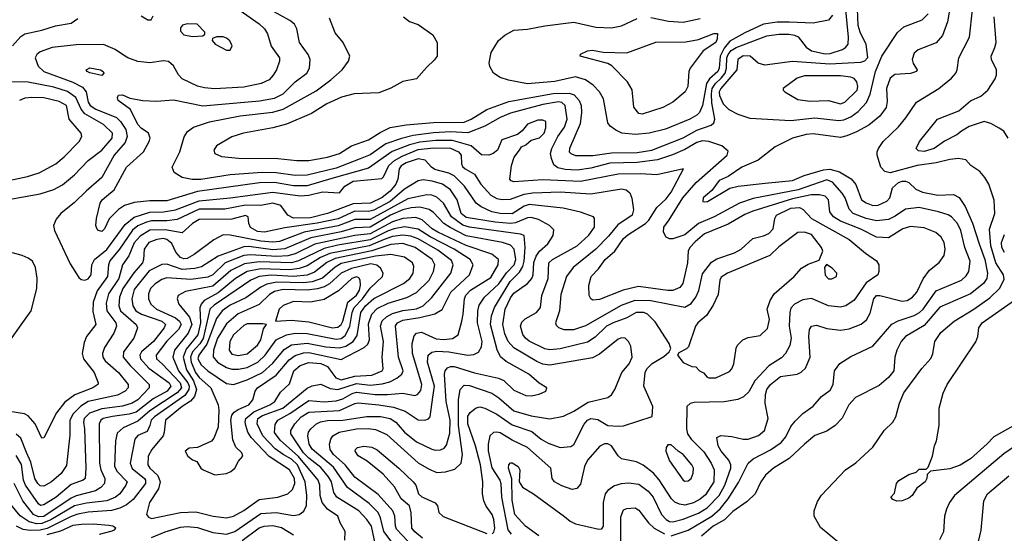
# Model space of a CAD drawing. Extents: x 997026 to 1115308, y 536381 to 619039.
# Tile 241 of 256: x 1034115 to 1039873, y 580094 to 583098. Entities that reach past the tile are written whole.
import ezdxf

# ---------------------------------------------------------------- set-up
doc = ezdxf.new("R2010")
doc.units = 0

msp = doc.modelspace()

# ---------------------------------------------------------------- linework, layer by layer
at = {"layer": '0CON20XD'}
for points in [[(1035405, 583152.1), (1035515, 583073.3), (1035545.4, 583045), (1035564.1, 583015), (1035585, 582943.3), (1035634.5, 582875), (1035633.5, 582855), (1035616.2, 582805), (1035597.7, 582772.3), (1035573.2, 582746.8), (1035526.2, 582723.8), (1035425, 582703.2), (1035253.1, 582693.1), (1035195, 582698.6), (1035155, 582708.4), (1035065, 582751.8), (1035044.1, 582775), (1035015, 582828.2), (1034985, 582852.2), (1034955, 582857.9), (1034875, 582846.3), (1034805, 582853.1), (1034747.1, 582875), (1034715.6, 582895), (1034673.4, 582923.4), (1034605, 582952.8), (1034445, 582950.2), (1034305, 582935.3), (1034235, 582910.3), (1034215.4, 582895), (1034205.4, 582875), (1034223.6, 582825), (1034255.5, 582795), (1034425, 582732.5), (1034482.6, 582702.6), (1034504.3, 582675), (1034515.6, 582615), (1034526.8, 582595), (1034560.4, 582575), (1034680.3, 582525), (1034705, 582503.1), (1034735.5, 582455), (1034743.6, 582415), (1034731.5, 582378.5), (1034667.4, 582305), (1034595.3, 582175), (1034502.9, 582095)], [(1037301.8, 580191.8), (1037334.2, 580165), (1037365, 580149.5), (1037502, 580118), (1037518.9, 580121.1), (1037528.6, 580135), (1037528.5, 580275), (1037540, 580325), (1037559.9, 580350.1), (1037589.1, 580370.9), (1037634.1, 580385.9), (1037675, 580389.1), (1037735, 580380.9), (1037791.1, 580341.1), (1037819.7, 580305), (1037868.9, 580205), (1037895, 580175.3), (1037915, 580162.7), (1037935, 580161.9), (1037995, 580176.5), (1038085, 580211), (1038135, 580243.3), (1038204.5, 580315), (1038237.6, 580375), (1038272.7, 580475), (1038273.6, 580495), (1038262.6, 580522.6), (1038216.5, 580575), (1038199.1, 580605), (1038191.2, 580655), (1038215, 580666.9), (1038279.6, 580659.6), (1038345, 580644.6), (1038375, 580643.8), (1038435, 580665.4), (1038471.1, 580695), (1038492.9, 580765), (1038474.7, 580854.7), (1038476.8, 580905), (1038484.7, 580935), (1038506.2, 580965), (1038565, 581011.8), (1038661.2, 581025), (1038685, 581036.9), (1038709.8, 581060.2), (1038738.5, 581125), (1038729.2, 581245), (1038734.5, 581285.5), (1038745, 581306), (1038775, 581310.6), (1038835, 581292.5), (1038915, 581282.1), (1038965, 581289.6), (1039035, 581317.3), (1039067.3, 581342.7), (1039088, 581382), (1039110.4, 581465), (1039125, 581484.4), (1039145, 581484.5), (1039275, 581450.7), (1039305, 581456), (1039335.2, 581474.8), (1039361.5, 581505), (1039398.7, 581581.3), (1039435, 581632), (1039492.6, 581677.4), (1039520.9, 581719.1), (1039527.8, 581755), (1039520.5, 581795), (1039504.4, 581825), (1039472.6, 581852.6), (1039405, 581881.1), (1039325, 581888.4), (1039279.4, 581875), (1039195, 581822.7), (1039125, 581826.1), (1039033.4, 581873.4), (1038915, 581919.8), (1038874.4, 581944.4), (1038852, 581975), (1038844.6, 582045), (1038825, 582065.4), (1038793.1, 582073.1), (1038742.6, 582072.6), (1038635, 582050.8), (1038401.8, 581978.2), (1038355, 581958.9), (1038257.8, 581902.2), (1038120, 581845), (1038065, 581799.4), (1038033.8, 581765), (1038024.6, 581745), (1038020.8, 581675), (1037992.5, 581555), (1037975, 581531.9), (1037935, 581514.7), (1037905, 581513.6), (1037732.7, 581537.3), (1037643.3, 581516.7), (1037505, 581461.5), (1037467.5, 581457.5), (1037454.4, 581464.4), (1037445.6, 581485.6), (1037443.7, 581543.7), (1037456.7, 581595), (1037499.9, 581640.1), (1037538.9, 581695), (1037595.2, 581744.8), (1037645, 581817.5), (1037670.6, 581839.4), (1037774, 581906), (1037795, 581925.4), (1037841, 581999), (1037895, 582050), (1037925, 582088.9), (1037997.5, 582225), (1037840.2, 582189.8), (1037745, 582196.3), (1037615, 582193.6), (1037395, 582152.1), (1037175, 582161.8), (1037005, 582148.5), (1036988, 582155), (1036980.8, 582165), (1036990.6, 582245), (1037005.8, 582294.2), (1037037.5, 582335), (1037050, 582355), (1037075, 582366.7), (1037105, 582393.8), (1037155, 582406.9), (1037181.8, 582435), (1037192.5, 582465), (1037191.4, 582501.4), (1037175, 582510), (1037145, 582509.2), (1037085, 582487.1), (1037052.7, 582447.3), (1037025, 582426.2), (1036935, 582396), (1036908.8, 582335), (1036884, 582315), (1036858.8, 582305), (1036815, 582307.8), (1036755, 582360.7), (1036645, 582391.6), (1036548.3, 582391.7), (1036455, 582381.8), (1036393.7, 582366.3), (1036293.9, 582326.1), (1036155, 582229.7), (1035940.4, 582169.6), (1035795, 582126.8), (1035715, 582125.4), (1035604.9, 582144.9), (1035516.8, 582143.2), (1035155, 582092.5), (1034975, 582038.4), (1034875, 582038.7), (1034785, 582029.4), (1034728.3, 582011.7), (1034692.2, 581987.8), (1034637.7, 581932.3), (1034610, 581875), (1034595, 581860), (1034575, 581864.2), (1034565, 581876.7), (1034560.6, 581895), (1034564.3, 581934.3), (1034585.4, 582025), (1034596.5, 582045), (1034621.9, 582065), (1034666.8, 582103.2), (1034738.5, 582235), (1034838.6, 582325), (1034872.5, 582385), (1034877.5, 582405), (1034868.8, 582435), (1034825, 582463.1), (1034805, 582484.4), (1034762.2, 582572.2), (1034690, 582625), (1034687, 582643), (1034693.3, 582656.7), (1034715, 582658.8), (1034758.6, 582638.6), (1034835, 582624.5), (1034915, 582620.5), (1035015, 582628.8), (1035185, 582594.7), (1035516.2, 582623.8), (1035605, 582638.9), (1035655, 582663.3), (1035726.3, 582733.7), (1035794.7, 582785.3), (1035810, 582815), (1035813.3, 582865), (1035801.5, 582895), (1035750.9, 582965), (1035735.5, 583045), (1035721.2, 583071.2), (1035695, 583092.1), (1035581.1, 583155)], [(1036360, 583115), (1036395, 583086.7), (1036445, 583070), (1036530, 583010), (1036555.6, 582965), (1036555.6, 582885), (1036539.5, 582860.5), (1036495, 582820.8), (1036435, 582750.8), (1036355, 582736), (1036285, 582697.5), (1036215, 582670.8), (1036070, 582665), (1035995.9, 582644.1), (1035910, 582605), (1035821.4, 582548.6), (1035675, 582487.1), (1035595.3, 582464.7), (1035423.3, 582435), (1035355, 582413.5), (1035265, 582360), (1035250, 582335), (1035256, 582315), (1035295, 582297.8), (1035395, 582288), (1035625, 582285.3), (1035735, 582273.3), (1035805, 582274.7), (1035915, 582294.3), (1035985, 582315.3), (1036055, 582359.2), (1036155, 582395.3), (1036222.1, 582437.9), (1036282, 582468), (1036375, 582483), (1036535, 582497.2), (1036715, 582498.4), (1036754.6, 582515), (1036847.2, 582572.8), (1036975, 582619.8), (1037235, 582666.8), (1037327.2, 582667.2), (1037357.9, 582657.9), (1037385.7, 582625.7), (1037398, 582595), (1037400.9, 582555), (1037391.5, 582488.5), (1037330, 582345), (1037328.9, 582325), (1037336.9, 582315), (1037365, 582303.3), (1037466.2, 582303.8), (1037575, 582318.3), (1037725, 582321.5), (1037812.5, 582335), (1037995, 582407.1), (1038075, 582451.1), (1038159.1, 582480.9), (1038173.8, 582495), (1038179.3, 582515), (1038162.3, 582612.3), (1038159.7, 582665), (1038164.9, 582695), (1038183.1, 582725), (1038217.4, 582755), (1038239.5, 582785), (1038247.7, 582815), (1038250, 582875), (1038258, 582895), (1038275, 582916.6), (1038305, 582935.7), (1038485, 583002.7), (1038555, 583012.9), (1038615, 583012.4), (1038645, 583008), (1038667.4, 582997.4), (1038715, 582936.4), (1038745.4, 582915.4), (1038825, 582898.4), (1038855, 582900.2), (1038926.9, 582923.1), (1038944.8, 582935.2), (1038959.2, 582955), (1038962.6, 582995), (1038945.2, 583155)], [(1039554.1, 583165), (1039540.7, 583085), (1039511.8, 583005), (1039475, 582962.5), (1039368.7, 582921.3), (1039345, 582901.2), (1039334.3, 582864.3), (1039340.9, 582840.9), (1039363.8, 582805), (1039360, 582795), (1039325, 582782.2), (1039233, 582777), (1039205, 582755.6), (1039184.7, 582695), (1039188.7, 582618.7), (1039182.3, 582585), (1039145.7, 582534.3), (1039079.7, 582480.3), (1039008.5, 582441.5), (1038952.3, 582417.7), (1038915, 582408.9), (1038755, 582430.6), (1038715, 582426.3), (1038635, 582404.6), (1038532.5, 582355), (1038433.8, 582276.2), (1038338, 582235), (1038258.8, 582181.2), (1038205, 582157.7), (1038161.7, 582098.3), (1038111.4, 582055), (1038110, 582035), (1038121.9, 582031.9), (1038136.2, 582035), (1038268.1, 582111.9), (1038316.5, 582123.5), (1038475, 582142.4), (1038635, 582157.2), (1038703.1, 582186.9), (1038815, 582219.2), (1038852.8, 582222.8), (1038908.4, 582208.4), (1038977.6, 582167.6), (1039004.1, 582134.1), (1039037.9, 582045), (1039065, 582026.6), (1039105, 582011.6), (1039135, 582012.4), (1039185, 582035.6), (1039203.1, 582055), (1039219.4, 582115), (1039253.5, 582145), (1039275, 582154.2), (1039295, 582154.2), (1039315, 582145.9), (1039356.2, 582106.2), (1039395, 582088.5), (1039485, 582071.9), (1039576.3, 582076.3), (1039608.5, 582058.5), (1039643.9, 582005), (1039686.8, 581906.8), (1039725, 581787.8), (1039758.5, 581695), (1039774.8, 581615), (1039771.2, 581585), (1039752.2, 581555), (1039675, 581493.8), (1039495, 581417.1), (1039405, 581309.7), (1039295.2, 581244.8), (1039269.6, 581215), (1039244.6, 581165), (1039231.8, 581125), (1039226.5, 581045), (1039195, 581004.4), (1039141.2, 580958.8), (1039001.9, 580888.1), (1038964.4, 580845), (1038925, 580768), (1038884.5, 580725.5), (1038835, 580691.9), (1038764, 580666), (1038704.2, 580615), (1038615, 580530.9), (1038522.9, 580475), (1038476.7, 580433.3), (1038449.5, 580395), (1038415.6, 580325), (1038369.6, 580280.4), (1038285, 580222.2), (1038237.2, 580172.8), (1038171.1, 580135), (1038101.9, 580078.1)], [(1039011.8, 583158.2), (1039015.6, 583065), (1039027.1, 583027.1), (1039062.9, 582955), (1039072, 582875), (1039055.6, 582855), (1039032.6, 582847.4), (1038853.4, 582836.6), (1038635, 582853.7), (1038471.5, 582831.5), (1038433.3, 582843.2), (1038387.1, 582885), (1038345, 582885.7), (1038315.5, 582865), (1038308.8, 582805), (1038214.5, 582695), (1038206.2, 582675), (1038207.8, 582655), (1038229.5, 582605), (1038262.4, 582572.4), (1038315, 582544.8), (1038385, 582521.6), (1038625, 582507.7)], [(1038911.2, 580035), (1038798.8, 580128.8), (1038761.2, 580195), (1038760, 580225), (1038780.8, 580279.2), (1038803, 580317), (1038944, 580465), (1039005, 580506), (1039105, 580597.5), (1039171.1, 580695), (1039220.9, 580745), (1039237.7, 580775), (1039259.7, 580855), (1039285.2, 580914.8), (1039391.3, 581058.7), (1039443.1, 581116.9), (1039455.4, 581144.6), (1039467.3, 581215), (1039502.2, 581267.8), (1039579.1, 581335), (1039695, 581404.3), (1039789, 581471), (1039844.5, 581525.5), (1039871.3, 581578.7), (1039867.9, 581605), (1039822.7, 581675), (1039793.8, 581775), (1039787.2, 581872.8), (1039816.8, 581965), (1039813.1, 582043.1), (1039782.5, 582135), (1039760, 582175), (1039730.7, 582210.7), (1039677.5, 582245), (1039647.8, 582277.8), (1039605.3, 582285.3), (1039555, 582280.7), (1039475, 582259.8), (1039364.1, 582245.9), (1039205, 582201.6), (1039175, 582209.6), (1039151.7, 582235), (1039130, 582305), (1039129.2, 582325), (1039136.9, 582345), (1039164.8, 582385.2), (1039255, 582471.2), (1039297, 582523), (1039358.5, 582615), (1039490, 582695), (1039563.3, 582755), (1039588.5, 582785), (1039597.5, 582805), (1039607.9, 582875), (1039668.5, 582995), (1039686.7, 583155)], [(1034072.5, 582945), (1034120.9, 582999.1), (1034145, 583014.6), (1034245, 583036.4), (1034325, 583061.5), (1034415, 583077.5), (1034455, 583103.8)], [(1034825, 583120), (1034865, 583097.5), (1034883, 583097), (1034895, 583120)], [(1037224.1, 582285.9), (1037219.3, 582315), (1037226.6, 582345), (1037262.8, 582415), (1037300.5, 582469.5), (1037317.3, 582515), (1037305.2, 582595), (1037285, 582612.7), (1037265, 582616.6), (1037175, 582600.8), (1036985, 582550.8), (1036923.8, 582525), (1036835, 582474.8), (1036735, 582435.2), (1036635, 582442), (1036535, 582436.9), (1036415, 582420.5), (1036347, 582403), (1036255, 582370.7), (1036165, 582307.1), (1036105, 582283.7), (1035965, 582230.1), (1035795, 582187.5), (1035725, 582186.2), (1035615, 582202.1), (1035533.3, 582203.3), (1035345, 582190.7), (1035173.9, 582163.9), (1035123.2, 582163.2), (1035064.7, 582174.7), (1035018, 582205), (1035005.7, 582235), (1035051.8, 582325), (1035077.1, 582412.9), (1035095.3, 582444.7), (1035130.9, 582469.1), (1035225, 582500.5), (1035405, 582534.8), (1035595, 582557.2), (1035655.7, 582574.3), (1035848.6, 582681.4), (1035933.8, 582745), (1036001.1, 582805), (1036036.9, 582855), (1036045.7, 582885), (1036005.6, 582965), (1035960.5, 583020.5), (1035927.4, 583107.4)], [(1038615, 583082.2), (1038545, 583082.3), (1038465, 583070.5), (1038355, 583021.6), (1038268.6, 582971.4), (1038235, 582930.7), (1038210.6, 582885), (1038205.1, 582815), (1038197.7, 582795), (1038148.2, 582751.8), (1038131.1, 582725), (1038108.6, 582595), (1038090.9, 582555), (1038075, 582538.7), (1038034.4, 582515), (1037891.7, 582458.3), (1037795.6, 582434.4), (1037715.8, 582425.8), (1037636.7, 582435), (1037600.7, 582450.7), (1037568.1, 582475), (1037554.1, 582494.1), (1037529.2, 582635), (1037505, 582676.7), (1037467.9, 582715), (1037423.3, 582745), (1037365, 582762.5), (1037245, 582736.2), (1037085, 582721.9), (1036973.6, 582743.6), (1036925, 582759.2), (1036886.2, 582785), (1036864.1, 582824.1), (1036860, 582845), (1036872, 582905), (1036914, 582975), (1036952, 583008), (1037005, 583037.1), (1037085, 583041.5), (1037185, 583061.2), (1037355, 583082.4), (1037484.8, 583054.8), (1037575, 583050), (1037635, 583060.9), (1037725, 583103.8)], [(1037805, 583109.5), (1037908.5, 583088.5), (1037995, 583083.5), (1038095, 583104.4)], [(1038869.1, 583125), (1038845, 583094.7), (1038755, 583076.5), (1038615, 583082.2)], [(1038625, 582507.7), (1038765, 582523), (1038905, 582508.9), (1038935, 582512.5), (1038975, 582530.2), (1039018.3, 582561.7), (1039066.1, 582613.9), (1039088, 582662), (1039120.3, 582795), (1039156.1, 582883.9), (1039247.5, 583022.5), (1039284.8, 583055.2), (1039393.2, 583096.8), (1039428.4, 583131.6)], [(1039895.8, 582405), (1039869.2, 582445), (1039843.8, 582463.8), (1039795, 582491.1), (1039755, 582501.9), (1039667, 582473), (1039623.3, 582446.7), (1039595, 582424.4), (1039522.4, 582387.6), (1039462.5, 582345), (1039405, 582327.5), (1039371.7, 582331.7), (1039356.7, 582345), (1039377.5, 582385), (1039482, 582515), (1039606.7, 582565), (1039675, 582622.9), (1039735, 582650), (1039775.7, 582685), (1039818.9, 582751.1), (1039826.7, 582775), (1039826.5, 582805), (1039798.6, 582865), (1039795.7, 582885), (1039818.1, 582935), (1039824.4, 582965), (1039813.4, 583115)], [(1035125, 583000), (1035185, 583002.5), (1035197.5, 583012.5), (1035197.5, 583025), (1035151.7, 583071.7), (1035095, 583073.8), (1035067.5, 583065), (1035055, 583050), (1035055, 583030), (1035075, 583010), (1035125, 583000)], [(1035345, 582920), (1035357.5, 582945), (1035343.6, 582973.6), (1035325, 582990), (1035305, 582996.7), (1035265, 582997.5), (1035241.7, 582988.3), (1035240, 582975), (1035257.5, 582955), (1035325, 582920), (1035345, 582920)], [(1037755, 582544.2), (1037735, 582548.8), (1037706.4, 582586.4), (1037696.6, 582686.6), (1037669.2, 582735), (1037578.1, 582828.1), (1037555, 582842), (1037392.5, 582885), (1037393.9, 582896.1), (1037435, 582916), (1037465, 582919.2), (1037527.3, 582907.3), (1037665, 582904.4), (1037835, 582966.7), (1038011.1, 582968.9), (1038085, 582982.2), (1038175, 583017.5), (1038195, 583016.7), (1038194.4, 582985), (1038185, 582964.4), (1038112.5, 582915), (1038036.2, 582813.8), (1038028.1, 582795), (1038022.1, 582707.9), (1038007.1, 582675), (1037934, 582615), (1037876.5, 582583.5), (1037755, 582544.2)], [(1034595, 582771.2), (1034525, 582787.5), (1034508.8, 582795), (1034503.8, 582805), (1034525, 582815.6), (1034587.5, 582805), (1034603.3, 582795), (1034606.2, 582785), (1034595, 582771.2)], [(1038915, 582604.7), (1038939.5, 582615), (1039013.3, 582685), (1039017.1, 582707.1), (1039011.2, 582735), (1038995, 582753.5), (1038975, 582760.8), (1038915, 582770), (1038705, 582769.2), (1038661.2, 582755), (1038580, 582695), (1038580, 582685), (1038590, 582675), (1038665, 582630.8), (1038735, 582620.9), (1038845, 582624.7), (1038915, 582604.7)], [(1034070.5, 582049.5), (1034235, 582078.9), (1034315, 582103.8), (1034365, 582132.5), (1034435, 582189.6), (1034515.2, 582274.8), (1034595, 582335.4), (1034656, 582405), (1034657.5, 582435), (1034604.8, 582484.8), (1034496.2, 582546.2), (1034475, 582573.6), (1034442.4, 582642.4), (1034395, 582677), (1034315, 582703.5), (1034165, 582732.3), (1034043.6, 582733.6)], [(1034461.5, 582385), (1034478.2, 582415), (1034474.6, 582434.6), (1034403.8, 582515), (1034388.9, 582595), (1034345, 582620), (1034255, 582640.8), (1034185, 582643.5), (1034145, 582638), (1034113.8, 582625)], [(1033995, 582144.8), (1034159.5, 582180.5), (1034227.6, 582202.4), (1034325.6, 582254.4), (1034374.6, 582295), (1034461.5, 582385)], [(1034502.9, 582095), (1034435, 582028.5), (1034354.4, 581965), (1034328, 581932), (1034313.3, 581895), (1034317.8, 581865), (1034409.8, 581669.8), (1034459.7, 581589.7), (1034475, 581578.6), (1034495, 581574.5), (1034515, 581581.5), (1034533.1, 581605), (1034537.2, 581665), (1034552.2, 581695), (1034625, 581753.9), (1034730.7, 581899.3), (1034785, 581942.8), (1034875, 581972.8), (1034955, 581973.1), (1035025, 581984.9), (1035165, 582039.1), (1035345.2, 582055.2), (1035595, 582089.3), (1035755, 582068.5), (1035805, 582071), (1035885, 582090.2), (1035984.3, 582085.7), (1036016.4, 582125), (1036065, 582152.7), (1036231.6, 582168.4), (1036241.9, 582178.1), (1036272.8, 582245), (1036306.1, 582273.9), (1036350.9, 582299.1), (1036445, 582337.8), (1036535, 582348.8), (1036635, 582345.9), (1036681.6, 582325), (1036695.8, 582305), (1036698.2, 582255), (1036705, 582239.1), (1036719.1, 582225), (1036774.3, 582194.3), (1036810.6, 582135), (1036870.6, 582070.6), (1036905, 582052.6), (1036936.2, 582046.2), (1036985, 582048), (1037065, 582077.7), (1037114.5, 582084.5), (1037275, 582090.8), (1037455, 582079), (1037635, 582107.7), (1037661.9, 582101.9), (1037682.1, 582085), (1037694.4, 582054.4), (1037704.2, 581985), (1037696.4, 581955), (1037612.3, 581897.7), (1037558.9, 581831.1), (1037485, 581755.8), (1037352.3, 581647.7), (1037313.5, 581595), (1037280.1, 581489.9), (1037272.2, 581395), (1037248.2, 581325), (1037251.3, 581311.3), (1037265, 581296.7), (1037296.6, 581286.6), (1037355, 581286.3), (1037425, 581309.8), (1037635, 581428.3), (1037715, 581457.3), (1037805.9, 581455.9), (1038005, 581415.7), (1038041.6, 581438.4), (1038068.1, 581475), (1038085.9, 581514.1), (1038108.6, 581611.4), (1038160.6, 581679.4), (1038191.5, 581698.5), (1038295, 581734.4), (1038334.5, 581755), (1038401.7, 581818.3), (1038465, 581833.5), (1038495, 581847.8), (1038521.1, 581875), (1038530.4, 581935), (1038540.4, 581955), (1038625, 581996.2), (1038675, 581998.6), (1038697.2, 581987.2), (1038745.4, 581935.4), (1038965, 581812.8), (1039061.4, 581731.4), (1039125, 581687.3), (1039138.5, 581665), (1039139.5, 581625), (1039133.3, 581605), (1039065, 581558.7), (1038995, 581457.3), (1038945.2, 581424.8), (1038915, 581416.7), (1038845.4, 581424.6), (1038745, 581466.8), (1038695, 581458.6), (1038645, 581434.7), (1038625, 581410.4), (1038618.1, 581385), (1038613.9, 581305), (1038625.9, 581235.9), (1038618.2, 581191.8), (1038594.1, 581145), (1038569.8, 581120.2), (1038496.7, 581073.3), (1038414.9, 580985.1), (1038379.3, 580920.7), (1038348.3, 580891.7), (1038315, 580877.1), (1038235, 580863.1), (1038060.1, 580859.9), (1038035, 580852.5), (1038016.7, 580835), (1038014.8, 580705), (1038020.2, 580675), (1038041.1, 580645), (1038115, 580570.3), (1038159.3, 580505), (1038175.7, 580465), (1038173.8, 580395), (1038125, 580319.7), (1038095, 580293.4), (1038055, 580271.7), (1038005, 580259.4), (1037973.7, 580263.7), (1037946.5, 580276.5), (1037926.8, 580295), (1037855, 580407.5), (1037821.1, 580445), (1037761.7, 580491.7), (1037722.1, 580512.1), (1037635, 580530.5), (1037615, 580547.2), (1037575, 580606.4), (1037555, 580616.6), (1037535, 580616.7), (1037507, 580603), (1037435, 580520.9), (1037418.3, 580485), (1037395, 580382.5), (1037373.9, 580356.1), (1037345, 580350.6), (1037285, 580372.2), (1037243.1, 580395), (1037228.1, 580415), (1037220.6, 580475), (1037083.8, 580595), (1036995, 580638.9), (1036925, 580682.1), (1036905, 580686.3), (1036885, 580683.2), (1036865, 580664.3), (1036853.9, 580616.1), (1036853.9, 580576.1), (1036875, 580476.2), (1036922.9, 580405), (1036928.7, 580385), (1036933, 580305), (1036969.1, 580115), (1036989.1, 580089.1)], [(1037925, 580080), (1038025, 580112.3), (1038162.2, 580195), (1038212.1, 580237.9), (1038257.7, 580295), (1038319.2, 580390.8), (1038374.8, 580505.2), (1038405, 580529.2), (1038505, 580581.6), (1038567.3, 580625), (1038595, 580657.7), (1038625, 580717.8), (1038649.4, 580750.6), (1038694.8, 580795.2), (1038755, 580838.5), (1038802.9, 580895), (1038855, 580931.5), (1038871.8, 580965), (1038879.2, 581045), (1038912, 581088), (1038975, 581128.5), (1039105, 581189.2), (1039215, 581316.2), (1039252.5, 581337.5), (1039345, 581368.5), (1039376.7, 581385), (1039399, 581405), (1039475, 581512.6), (1039623.5, 581575), (1039650.8, 581599.2), (1039664.7, 581625), (1039673.7, 581685), (1039642.6, 581765), (1039618.1, 581865), (1039598.9, 581905), (1039564.6, 581945), (1039545, 581957.1), (1039487.5, 581975), (1039375, 581999.5), (1039295, 581988.8), (1039235, 581948.4), (1039195, 581928.4), (1039125, 581921), (1039065, 581934.8), (1038989.1, 581965), (1038965, 581990), (1038942, 582055), (1038924.1, 582084.1), (1038867.4, 582147.4), (1038835, 582161.8), (1038666.7, 582103.3), (1038405, 582051.5), (1038325, 582025.2), (1038175.8, 581944.2), (1038084.5, 581905.5), (1038005, 581839.8), (1037935, 581816.2), (1037915, 581815.3), (1037895.5, 581825), (1037879.5, 581855), (1037881.7, 581885), (1037912, 581928), (1037992.7, 582055), (1038071.6, 582145), (1038251.3, 582305), (1038258, 582328), (1038220.1, 582360.1), (1038145, 582385.9), (1038105, 582388.6), (1038075, 582379), (1038005, 582337.9), (1037933.2, 582306.8), (1037845, 582278.9), (1037725, 582262.1), (1037565, 582259.3), (1037455, 582230), (1037375, 582218.2), (1037305, 582221.4), (1037261.3, 582231.3), (1037238.7, 582248.7), (1037224.1, 582285.9)], [(1036878.6, 580091.4), (1036888.5, 580101.5), (1036893.3, 580125), (1036887.7, 580175), (1036877.3, 580205), (1036843, 580253), (1036828.5, 580285), (1036821.5, 580325), (1036823.1, 580395), (1036809.3, 580495), (1036780.4, 580605), (1036734.8, 580735), (1036735, 580778.6), (1036750.1, 580799.9), (1036785, 580827.3), (1036805, 580832.9), (1036835, 580826.7), (1036905, 580790.8), (1036995, 580728.4), (1037110.1, 580690.1), (1037165, 580645.4), (1037205, 580620.7), (1037275, 580596.4), (1037338.6, 580601.4), (1037355, 580613.3), (1037415, 580732.5), (1037434.8, 580755.2), (1037455, 580764.7), (1037495, 580760.4), (1037555, 580724.6), (1037615, 580720), (1037645, 580723.2), (1037813.6, 580776.4), (1037817.5, 580835), (1037765.5, 580955.5), (1037772.5, 581035), (1037782.2, 581055), (1037812.6, 581087.4), (1037882.3, 581127.7), (1037912.5, 581155), (1037922.5, 581175), (1037913.3, 581205), (1037831.1, 581331.1), (1037785.8, 581375), (1037765, 581384.5), (1037720, 581385), (1037665.6, 581354.4), (1037584.9, 581325.1), (1037546.7, 581305), (1037479.5, 581240.5), (1037435, 581211.1), (1037275, 581173.4), (1037215, 581167.9), (1037185, 581172.5), (1037095, 581217.3), (1037072.9, 581235), (1037057.6, 581257.6), (1037043.6, 581305), (1037050.5, 581329.5), (1037071.7, 581348.3), (1037136.5, 581385), (1037160, 581415), (1037168.2, 581485), (1037205.7, 581585), (1037209.2, 581675), (1037231.5, 581695), (1037375.4, 581775), (1037442.4, 581837.6), (1037475.5, 581885), (1037476, 581935), (1037470, 581945), (1037395, 581972.9), (1037293.8, 581995), (1037095, 582016.7), (1037065, 582008), (1036995, 581962.4), (1036925, 581963.5), (1036875.6, 581975), (1036813.2, 582003.2), (1036784.1, 582024.1), (1036715.2, 582125), (1036655, 582184.4), (1036625, 582200.4), (1036542.4, 582222.4), (1036522.5, 582235), (1036485.5, 582275.5), (1036445, 582284.9), (1036375, 582260.8), (1036345, 582243), (1036333, 582225), (1036325.9, 582165), (1036314.1, 582135), (1036281.7, 582095), (1036235, 582058.8), (1036165.5, 582025), (1036065, 582020.5), (1035915, 581963.8), (1035815, 581939.7), (1035716.7, 581936.7), (1035682, 581955), (1035642, 582012), (1035595, 582023.9), (1035525, 582010.2), (1035435, 582013.3), (1035315, 581990.6), (1035165, 581989), (1035035, 581928.5), (1034975, 581920.8), (1034885, 581921.1), (1034856.6, 581913.4), (1034805, 581891.8), (1034775, 581867.1), (1034699.3, 581755), (1034642.1, 581687.9), (1034633.4, 581665), (1034627.4, 581595), (1034567, 581513), (1034545.2, 581445), (1034542, 581392), (1034559.5, 581315), (1034504.5, 581245), (1034490.9, 581209.1), (1034480, 581145), (1034487.1, 581115), (1034549.6, 581035), (1034573.1, 580975), (1034571.9, 580965), (1034542.9, 580945), (1034436.5, 580903.5), (1034379, 580861), (1034330.5, 580799.5), (1034255, 580653.3), (1034245, 580650), (1034204.3, 580734.3), (1034165, 580781.5), (1034143.3, 580793.3), (1034056.2, 580806.2)], [(1036385, 580048.9), (1036318.1, 580118.1), (1036312, 580135), (1036309.3, 580195), (1036296.6, 580225), (1036210.5, 580320.5), (1036075, 580422.6), (1036018.9, 580495), (1035949.8, 580555), (1035931.2, 580585), (1035926.2, 580615), (1035934.2, 580645), (1035946.4, 580663.6), (1035983.7, 580686.3), (1036085, 580704.5), (1036153.4, 580706.6), (1036195, 580700.8), (1036261.4, 580671.4), (1036445, 580507.1), (1036508.4, 580468.4), (1036555, 580450), (1036605, 580454), (1036660, 580470), (1036696.5, 580503.5), (1036704.2, 580555), (1036681.8, 580725), (1036680, 580875), (1036690.7, 580935), (1036715, 580960), (1036745, 580958.2), (1036875, 580913.3), (1036916.8, 580886.8), (1037005, 580809.8), (1037105, 580781.1), (1037215, 580764.1), (1037295, 580778.2), (1037355, 580807.9), (1037439.3, 580860.7), (1037555, 580888.5), (1037575.8, 580904.2), (1037595, 580935.6), (1037636.3, 581035), (1037678.8, 581085), (1037696.8, 581125), (1037689.2, 581189.2), (1037675.6, 581215.6), (1037655, 581234.7), (1037635, 581238.1), (1037615, 581230), (1037505, 581141.6), (1037465, 581120.7), (1037215, 581078), (1037175, 581083.7), (1037139.2, 581099.2), (1037005, 581178.7), (1036970.8, 581215), (1036951.3, 581261.3), (1036940.2, 581315), (1036954.2, 581405), (1036985, 581470.6), (1037005, 581498.4), (1037084.6, 581555.4), (1037110.2, 581585), (1037118.1, 581605), (1037122.1, 581677.9), (1037134.8, 581715), (1037155, 581743.4), (1037203, 581787), (1037235.5, 581835), (1037238.1, 581868.1), (1037213.5, 581895), (1037148.8, 581928.8), (1037105, 581940.6), (1037085, 581939.3), (1037015, 581909.7), (1036985, 581905.1), (1036895, 581913.1), (1036725, 581941.8), (1036696, 581965), (1036672.7, 582045), (1036635, 582102.8), (1036587.3, 582135), (1036526.2, 582153.8), (1036475, 582160.3), (1036445, 582155.5), (1036365, 582107), (1036281.2, 582035), (1036185, 581984.7), (1036155, 581975.4), (1036075, 581977.9), (1035976.8, 581933.2), (1035855, 581907.9), (1035665, 581880.8), (1035545.5, 581854.5), (1035505, 581859.8), (1035465, 581883.2), (1035455.4, 581905), (1035450.6, 581945), (1035435, 581951.8), (1035355, 581930.7), (1035165, 581928.8), (1035126.2, 581905), (1035065, 581850.9), (1034965, 581869), (1034875, 581866.6), (1034818.9, 581831.1), (1034785, 581792.5), (1034753, 581717), (1034715.9, 581664.1), (1034694.1, 581585), (1034634.1, 581495), (1034620.5, 581439.5), (1034624, 581395), (1034676.3, 581325), (1034680.8, 581305), (1034665.3, 581265), (1034609.9, 581180.1), (1034599.2, 581145), (1034600.3, 581125), (1034615, 581102.2), (1034692.8, 581035), (1034748.7, 580965), (1034749.6, 580945), (1034731.8, 580925), (1034687.3, 580902.7), (1034515, 580864.8), (1034472.6, 580837.4), (1034427.8, 580792.2), (1034407.3, 580755), (1034408.3, 580668.3), (1034389, 580491), (1034356.7, 580443.3), (1034301.5, 580395), (1034255, 580370), (1034235, 580372.5), (1034221.2, 580385), (1034203.7, 580415), (1034179.9, 580509.9), (1034155, 580567.5), (1034120.4, 580650.4), (1034093.8, 580673.8)], [(1036305.3, 580025), (1036245.2, 580105), (1036225.2, 580185.2), (1036210.5, 580215), (1036157.9, 580267.9), (1036032.3, 580362.3), (1035950.2, 580480.2), (1035825, 580586.7), (1035808.2, 580615), (1035799.7, 580665), (1035802.9, 580685), (1035816.9, 580705), (1035849.5, 580735), (1035873, 580747), (1035915, 580754.3), (1036005, 580755.2), (1036145, 580776.7), (1036225, 580777.2), (1036280.5, 580765), (1036314.2, 580744.2), (1036365.5, 580685.5), (1036435, 580629.7), (1036525, 580585.4), (1036545, 580580), (1036575, 580582.1), (1036597.3, 580592.7), (1036611.2, 580608.8), (1036630.2, 580679.8), (1036632.2, 580755), (1036608.7, 580865), (1036599.5, 581025), (1036602.5, 581045), (1036617.3, 581062.7), (1036635, 581070), (1036655, 581069), (1036775, 581033.5), (1036915, 581002), (1036946.9, 580986.9), (1037005, 580931.8), (1037075, 580900.4), (1037105, 580898.5), (1037153, 580907), (1037192.5, 580925), (1037197.5, 580945), (1037153, 580973), (1037092.9, 581025), (1036959.4, 581099.4), (1036926.8, 581126.8), (1036907, 581167), (1036868, 581315), (1036873.5, 581366.5), (1036891, 581415), (1036983.4, 581566.6), (1037037.8, 581622.2), (1037057.2, 581655), (1037065.4, 581685), (1037070.9, 581765), (1037065.7, 581835), (1037043.1, 581843.1), (1036745, 581884.6), (1036706, 581896), (1036640.4, 581945), (1036593.2, 582025), (1036555, 582060.2), (1036525, 582071.7), (1036495, 582073.1), (1036385, 582049.7), (1036165, 581929.9), (1036075, 581930.1), (1035977.8, 581892.2), (1035778.5, 581855), (1035635, 581801.5), (1035595, 581797.2), (1035525, 581803.1), (1035345, 581837.5), (1035305, 581839.2), (1035249.3, 581810.7), (1035135.2, 581724.8), (1035095, 581701.6), (1035075, 581699.1), (1035055, 581706.7), (1035028.5, 581738.5), (1035005, 581788.1), (1034975, 581812.7), (1034955, 581817.3), (1034916.8, 581813.2), (1034869.5, 581795), (1034842.4, 581755), (1034839.2, 581695), (1034832.1, 581675), (1034782.2, 581617.8), (1034718.8, 581525), (1034697.6, 581475), (1034695.2, 581425), (1034704, 581395), (1034796.4, 581315), (1034804.5, 581295), (1034782.7, 581235), (1034722.2, 581155), (1034719.7, 581125), (1034760.2, 581075), (1034872, 580965), (1034871.6, 580945), (1034805, 580875.2), (1034772.9, 580855), (1034715, 580838.4), (1034595, 580822.4), (1034523.7, 580796.3), (1034492, 580765), (1034488, 580745), (1034494, 580705), (1034502.4, 580475), (1034496.9, 580415), (1034486, 580405), (1034415, 580379), (1034327.9, 580305), (1034255, 580259.8), (1034237.3, 580257.3), (1034225, 580266.7), (1034148.5, 580375), (1034136.7, 580405), (1034125.9, 580495.9), (1034095, 580548.9)], [(1036194.7, 580025), (1036171.6, 580135), (1036145.3, 580175), (1036097.1, 580225), (1035969.2, 580305), (1035952.4, 580332.4), (1035937.4, 580395), (1035921, 580425), (1035875, 580478.9), (1035805, 580533.3), (1035774.4, 580565), (1035699.5, 580675), (1035699.5, 580695), (1035723.7, 580735), (1035761.2, 580775), (1035805, 580802.4), (1035985, 580813.1), (1036075, 580853), (1036095, 580856.6), (1036215, 580846.4), (1036301.5, 580831.5), (1036368.6, 580808.6), (1036445, 580756.8), (1036484.5, 580755.5), (1036505, 580764.3), (1036514.5, 580775.5), (1036530.9, 580890.9), (1036539.7, 580955), (1036500.2, 581095), (1036503.3, 581135), (1036525, 581153.1), (1036555, 581159.8), (1036625, 581155.5), (1036734.8, 581135.2), (1036770.3, 581139.7), (1036797.1, 581152.9), (1036815, 581184.2), (1036818.4, 581215), (1036792.5, 581325), (1036793.7, 581395), (1036801.9, 581428.1), (1036832.4, 581475), (1036917.6, 581552.4), (1036961.7, 581618.3), (1037006, 581665), (1037016.7, 581695), (1037007, 581755), (1036985, 581780), (1036937.5, 581795), (1036725, 581834.3), (1036631.5, 581881.5), (1036595.4, 581905.4), (1036535, 581970), (1036508.6, 581988.6), (1036455, 582000.5), (1036405, 581997.4), (1036355, 581985.4), (1036282.5, 581955), (1036165, 581885.1), (1036075, 581880.1), (1035995, 581856.5), (1035817.9, 581822.1), (1035665, 581757.7), (1035595, 581750.9), (1035455, 581770.5), (1035425, 581768.5), (1035275, 581714.5), (1035177.4, 581652.6), (1035138.3, 581641.7), (1035065, 581637.6), (1034975, 581668.6), (1034945, 581666.3), (1034871.4, 581628.6), (1034785, 581520.7), (1034770, 581465), (1034776.1, 581425), (1034793.3, 581395), (1034826.3, 581376.3), (1034945.3, 581335), (1034966.8, 581315), (1034960.2, 581295), (1034896.8, 581215), (1034827, 581155), (1034818.1, 581135), (1034820.4, 581115), (1034870.5, 581060.5), (1034988, 580975), (1034999, 580955), (1034976.9, 580925), (1034895, 580881.2), (1034795, 580803.4), (1034755, 580790.9), (1034657.8, 580777.8), (1034602.9, 580765), (1034589.1, 580755), (1034580, 580735), (1034581.6, 580505), (1034590, 580465), (1034613.1, 580415), (1034610.3, 580385), (1034588.4, 580361.6), (1034558.1, 580341.9), (1034445, 580313.9), (1034415, 580300.3), (1034255, 580192.7), (1034225, 580190), (1034194.8, 580205), (1034133.7, 580283.7), (1034082.3, 580385)], [(1036016.2, 580055), (1036018, 580105), (1035988.6, 580155), (1035975, 580194), (1035915, 580236.1), (1035883.9, 580275), (1035871.6, 580315), (1035870.6, 580375), (1035860.7, 580405), (1035745, 580543.6), (1035638.5, 580638.5), (1035605, 580683.3), (1035609, 580731), (1035624.7, 580755), (1035695, 580795.1), (1035805, 580870.2), (1035895, 580863.8), (1035965, 580869.5), (1036005, 580881.4), (1036058.8, 580911.2), (1036085, 580918.9), (1036194, 580906), (1036265, 580905.2), (1036355, 580913.6), (1036425, 580900), (1036441.9, 580905), (1036459.9, 580930.1), (1036466.5, 580965), (1036411.9, 581145), (1036410.2, 581205), (1036421.3, 581248.7), (1036435.8, 581265), (1036465, 581270), (1036550.7, 581230.7), (1036595, 581227.3), (1036645.9, 581234.1), (1036678, 581255), (1036700, 581335), (1036709.1, 581375), (1036715.3, 581465), (1036723.5, 581486.5), (1036750.7, 581515), (1036869.2, 581590.8), (1036913.1, 581665), (1036914.6, 581695), (1036876, 581726), (1036725, 581776.6), (1036560.3, 581855), (1036527.5, 581875), (1036468.2, 581928.2), (1036431.1, 581941.1), (1036355, 581934.9), (1036295, 581915.8), (1036164.2, 581845.8), (1036075, 581836.1), (1035841.3, 581785), (1035725, 581728.4), (1035683.4, 581716.6), (1035617.8, 581712.2), (1035465, 581723.3), (1035425, 581719), (1035316.2, 581675), (1035245, 581605.2), (1035215, 581591.4), (1035115, 581578.5), (1034975, 581587.7), (1034945, 581579.2), (1034906.4, 581553.6), (1034879.4, 581525), (1034867.6, 581495), (1034868.2, 581465), (1034881.1, 581435), (1034914.6, 581405), (1035025.2, 581355), (1035050.2, 581335), (1035058.4, 581315), (1035043.5, 581286.5), (1034975, 581216.8), (1034912.2, 581135), (1034914, 581115), (1034947.7, 581085), (1035054, 580975), (1035060.8, 580945), (1035035.8, 580915), (1034875, 580810.9), (1034805, 580749.3), (1034719.8, 580710.2), (1034685, 580678.9), (1034674.7, 580635), (1034670, 580485), (1034685.3, 580455), (1034743.8, 580395), (1034736.2, 580375), (1034700.7, 580325), (1034675.1, 580304.9), (1034625, 580284.5), (1034505, 580269.9), (1034435, 580254.1), (1034297.1, 580172.9), (1034245, 580150.8), (1034215, 580150.4), (1034170.4, 580160.4), (1034117.1, 580197.1), (1034045, 580283.6)], [(1034885, 580068.9), (1034965, 580102.9), (1035055, 580130.7), (1035095, 580133.7), (1035155, 580128), (1035245, 580099.7), (1035325, 580089.5), (1035372.2, 580105), (1035525, 580210.4), (1035615.2, 580215.2), (1035715, 580197.6), (1035749.2, 580205), (1035776.5, 580223.5), (1035792.9, 580257.1), (1035794.8, 580315), (1035784.8, 580395), (1035739.9, 580495), (1035705, 580527.8), (1035655.9, 580555), (1035608.3, 580588.3), (1035536.3, 580665), (1035502.5, 580735), (1035507.1, 580765), (1035535, 580782.8), (1035653.4, 580825), (1035795, 580942.6), (1035825, 580957.5), (1035875, 580966), (1035931, 580941), (1035975, 580935.2), (1036085, 580970.1), (1036165, 580961.4), (1036235, 580969.2), (1036279.4, 580980.6), (1036319.4, 581000.6), (1036349.7, 581025), (1036356.8, 581045), (1036329.1, 581125), (1036312.6, 581307.4), (1036324.7, 581325), (1036355, 581340.7), (1036455.2, 581355.2), (1036542.6, 581377.4), (1036586.2, 581403.8), (1036635.2, 581505), (1036744.7, 581605), (1036767.5, 581665), (1036748.2, 581695), (1036655.7, 581755), (1036515, 581827.8), (1036445, 581872.8), (1036365, 581885.9), (1036305, 581874.3), (1036265, 581860.7), (1036165, 581810.3), (1035975, 581779.1), (1035895, 581760.1), (1035745, 581686.6), (1035704.7, 581675.3), (1035515, 581681), (1035429.3, 581670.7), (1035350, 581630), (1035245, 581539.3), (1035085, 581508.6), (1035042.2, 581485), (1035035.5, 581465), (1035045.4, 581435), (1035107.4, 581357.4), (1035121.2, 581315), (1035100.3, 581265), (1035020.8, 581165), (1035009.8, 581125), (1035044.3, 581045), (1035098.8, 580975), (1035105.7, 580955), (1035104.5, 580935), (1035079.7, 580900.3), (1034902.4, 580775), (1034884.4, 580755), (1034875.2, 580725), (1034860.5, 580689.5), (1034805, 580666), (1034787.7, 580645), (1034761, 580505), (1034773.1, 580473.1), (1034844.3, 580415), (1034851.1, 580405), (1034850.9, 580385), (1034777.6, 580292.4), (1034739, 580261), (1034699.4, 580240.6), (1034652, 580228), (1034515, 580218), (1034455, 580205.7), (1034415, 580192.2), (1034275, 580122.7), (1034235, 580112.8), (1034175, 580110.6), (1034135, 580116.4), (1034095.3, 580135)], [(1034885, 580181.2), (1035055, 580216.6), (1035145, 580220.3), (1035245.3, 580195.3), (1035325, 580184.1), (1035364.8, 580195.2), (1035425, 580227.8), (1035515, 580291.2), (1035625, 580305.3), (1035682.9, 580325), (1035709.4, 580350.6), (1035724.4, 580385), (1035721.7, 580415), (1035693.3, 580465), (1035572.7, 580542.7), (1035467.6, 580655), (1035449.8, 580685), (1035437.4, 580725), (1035433.3, 580745), (1035438.1, 580765), (1035484.9, 580805.1), (1035576.8, 580845), (1035606.5, 580865), (1035640.5, 580919.5), (1035691.6, 580968.4), (1035717.1, 581045), (1035755.4, 581074.6), (1035805, 581093.3), (1035875, 581087.2), (1035915, 581068.8), (1035939.7, 581035), (1035963.7, 581003.7), (1035995, 580992.2), (1036075, 581012.5), (1036175, 581018.6), (1036235, 581044.6), (1036240, 581055), (1036234.1, 581125), (1036242.3, 581215), (1036225.6, 581305), (1036234.1, 581335.9), (1036259.1, 581360.9), (1036295, 581380), (1036355, 581396.7), (1036435, 581407), (1036474.6, 581425), (1036525, 581473.3), (1036636.9, 581615), (1036650.5, 581665), (1036639.5, 581689.5), (1036560.4, 581750.4), (1036445, 581817), (1036401.6, 581831.6), (1036355, 581838.2), (1036295, 581830), (1036247, 581813), (1036158.4, 581775), (1035929.3, 581730.7), (1035873.4, 581706.6), (1035795, 581658.2), (1035748.2, 581641.8), (1035694.7, 581635.3), (1035525, 581641.2), (1035445.5, 581624.5), (1035377.6, 581585), (1035275, 581500), (1035194.1, 581455.9), (1035176.1, 581435), (1035167.9, 581412.1), (1035171.2, 581325), (1035155.8, 581255), (1035089, 581171), (1035070.4, 581125), (1035090.7, 581050.7), (1035131.8, 580985), (1035148.5, 580935), (1035136.7, 580893.3), (1035113.7, 580866.3), (1035065, 580834.8), (1034967.7, 580755), (1034960.5, 580685), (1034953, 580665), (1034888.2, 580585), (1034866.9, 580545), (1034864.5, 580494.5), (1034876.6, 580475), (1034921.7, 580431.7), (1034935.6, 580394.4), (1034926.3, 580353.7), (1034873.2, 580275), (1034856.2, 580205), (1034867.7, 580187.7), (1034885, 580181.2)], [(1038145, 581002.5), (1038185, 581003.8), (1038265, 581041.2), (1038278.8, 581055), (1038290.8, 581085), (1038304.1, 581175.9), (1038313.3, 581195), (1038344.1, 581225.9), (1038375, 581240), (1038445, 581251.2), (1038487.5, 581292.5), (1038498.8, 581345), (1038486, 581405), (1038504.1, 581455.9), (1038526.2, 581495), (1038643.6, 581596.4), (1038686.2, 581643.8), (1038725, 581668.6), (1038789.3, 581690.7), (1038811.2, 581745), (1038804.2, 581765), (1038745, 581841.1), (1038705, 581855.5), (1038666.4, 581853.6), (1038555, 581768.5), (1038501.2, 581718.8), (1038254.2, 581615), (1038217.5, 581592.5), (1038208.5, 581575), (1038199.4, 581490.6), (1038170.9, 581429.1), (1038131.7, 581368.3), (1038081.1, 581325), (1038066.9, 581305), (1038026.7, 581185), (1038015, 581172.5), (1037970, 581150), (1037962.5, 581135), (1037995, 581093.3), (1038045, 581070), (1038068.3, 581068.3), (1038090, 581045), (1038113, 581033), (1038135, 581007.5), (1038145, 581002.5)], [(1039875, 581736.2), (1039859.2, 581765), (1039856.5, 581795), (1039875, 581840.6)], [(1035256.4, 580436.4), (1035325, 580444), (1035350, 580455), (1035373.8, 580475), (1035393.9, 580516.1), (1035420, 580545), (1035413.3, 580565), (1035377.9, 580597.9), (1035361.2, 580641.2), (1035349.2, 580755), (1035355.9, 580784.1), (1035368.2, 580801.8), (1035391.7, 580818.3), (1035455, 580846.3), (1035478.8, 580875), (1035492.2, 580925), (1035504.7, 580945), (1035615, 581019), (1035691, 581109), (1035725, 581134.8), (1035775, 581149.7), (1035805, 581152), (1035995, 581111.1), (1036130.2, 581179.8), (1036150.2, 581199.8), (1036160, 581225), (1036155, 581320), (1036173.5, 581376.5), (1036205, 581408.8), (1036269.3, 581439.3), (1036377.8, 581472.2), (1036435, 581502.7), (1036510, 581575), (1036534.2, 581625), (1036542.9, 581665), (1036526.9, 581695), (1036427.3, 581765), (1036355, 581789.3), (1036285, 581783.2), (1036173.6, 581746.4), (1035958.9, 581701.1), (1035911.4, 581678.6), (1035837.9, 581622.1), (1035795, 581603.9), (1035715, 581596.8), (1035586.3, 581603.7), (1035515, 581596.6), (1035466.5, 581573.5), (1035381.2, 581515), (1035251.3, 581428.7), (1035227, 581405), (1035186.7, 581233.3), (1035168.7, 581201.3), (1035126.2, 581155), (1035114.3, 581125), (1035117.8, 581095), (1035142.4, 581035), (1035165, 581004.8), (1035231.9, 580945), (1035275.6, 580845), (1035280, 580815), (1035275.8, 580715), (1035249.5, 580650.5), (1035236.1, 580633.9), (1035155, 580596.7), (1035105, 580592.5), (1035082.5, 580575), (1035097.5, 580545), (1035125, 580523.3), (1035150, 580515), (1035173.3, 580475), (1035187.5, 580465), (1035256.4, 580436.4)], [(1034031.1, 581185), (1034182.5, 581395), (1034215.4, 581525), (1034216.1, 581586.1), (1034207.8, 581647.8), (1034189.2, 581685), (1034163.8, 581703.8), (1034128.8, 581718.8), (1034073.5, 581733.5)], [(1035365, 580964.2), (1035445, 580992.3), (1035535.3, 581035), (1035595, 581088.4), (1035661.5, 581168.5), (1035705, 581196.5), (1035795, 581206.8), (1035905, 581183.7), (1035982.1, 581177.9), (1036021.5, 581188.5), (1036064, 581216), (1036088.9, 581251.1), (1036110.6, 581385), (1036137.2, 581425), (1036185, 581467.5), (1036358.8, 581555), (1036396.9, 581585), (1036415.4, 581615), (1036419.1, 581655), (1036412.5, 581675), (1036365, 581708.9), (1036285, 581724.8), (1036194.6, 581715.4), (1035995, 581671.6), (1035959.1, 581650.9), (1035885, 581587), (1035825, 581564.9), (1035775, 581558.3), (1035617.6, 581562.4), (1035559.8, 581550.2), (1035525, 581534.4), (1035437.9, 581472.1), (1035345, 581427.7), (1035298.2, 581395), (1035265, 581351.1), (1035209.9, 581200.1), (1035162.6, 581135), (1035157.4, 581115), (1035175, 581078.4), (1035215, 581045.2), (1035325, 580971.1), (1035365, 580964.2)], [(1035355, 581053.7), (1035395, 581054.4), (1035445, 581063.4), (1035507.6, 581095), (1035549.6, 581135), (1035614.2, 581225), (1035674.4, 581255), (1035725, 581263.9), (1035795, 581262.3), (1035965, 581228.9), (1035995, 581233.9), (1036018.6, 581251.4), (1036046, 581304), (1036058.8, 581385), (1036070.9, 581415), (1036120.4, 581465), (1036165, 581527.1), (1036236.2, 581595), (1036240.4, 581615), (1036224.5, 581645), (1036202.7, 581662.7), (1036169.1, 581669.1), (1036055, 581642.2), (1035993.9, 581616.1), (1035926.6, 581553.4), (1035895.3, 581534.7), (1035856.5, 581523.5), (1035796.6, 581516.6), (1035655, 581519.5), (1035605, 581509), (1035575, 581490.4), (1035515, 581431.4), (1035392.7, 581377.3), (1035325, 581318.4), (1035271.1, 581235), (1035248, 581165), (1035245.2, 581125.2), (1035272.4, 581095), (1035325, 581063.2), (1035355, 581053.7)], [(1038845, 581581.4), (1038865, 581582.9), (1038892.5, 581595), (1038893.3, 581615), (1038866.7, 581645), (1038833, 581667), (1038821.7, 581648.3), (1038825, 581603.3), (1038845, 581581.4)], [(1035945, 581296), (1035975, 581299.8), (1035995, 581314.8), (1036005, 581334.6), (1036033.4, 581446.6), (1036085, 581486), (1036102.6, 581515), (1036108.3, 581545), (1036105.7, 581575), (1036098.1, 581588.1), (1036085, 581594.7), (1036056.2, 581585), (1035978.4, 581511.6), (1035895, 581461.2), (1035815, 581446.3), (1035715, 581449.6), (1035655, 581426.4), (1035632.5, 581405), (1035610, 581335), (1035705, 581341.5), (1035805, 581330.7), (1035945, 581296)], [(1040019.4, 580775), (1039812.4, 580657.6), (1039771.8, 580618.2), (1039675, 580530), (1039615, 580493.1), (1039555, 580471.9), (1039441.7, 580458.3), (1039421.7, 580438.3), (1039420, 580415), (1039410, 580395), (1039362.3, 580357.7), (1039333.8, 580315), (1039315, 580298.8), (1039275, 580283.8), (1039245, 580282.5), (1039221.7, 580291.7), (1039210, 580305), (1039231.7, 580328.3), (1039242.5, 580385), (1039256.1, 580403.9), (1039315, 580438.8), (1039358.3, 580451.7), (1039375, 580470), (1039415, 580470), (1039428.3, 580481.7), (1039453.9, 580546.1), (1039464, 580605), (1039476, 580635), (1039492.5, 580725), (1039492.9, 580825), (1039515.6, 580914.4), (1039538.1, 580965), (1039706.6, 581213.4), (1039717.8, 581245), (1039723.5, 581295), (1039742.5, 581325), (1039932.3, 581457.7)], [(1035395, 581134.7), (1035445, 581144.2), (1035504.7, 581195), (1035524.1, 581225), (1035541.1, 581288.9), (1035557.5, 581315), (1035535, 581320), (1035445, 581318.9), (1035425, 581309.4), (1035365.9, 581255), (1035343.2, 581215), (1035339.2, 581165), (1035355, 581140.9), (1035395, 581134.7)], [(1038005, 580399.4), (1038025, 580400.8), (1038040.8, 580415), (1038052.9, 580445), (1038054.4, 580475), (1038045.5, 580495), (1037995, 580555.6), (1037965, 580574), (1037925, 580611.4), (1037905, 580611.2), (1037895.8, 580595), (1037894.3, 580575), (1037915, 580518.8), (1037995, 580405.8), (1038005, 580399.4)], [(1039945, 580610.5), (1039871, 580559), (1039582.1, 580315), (1039551.8, 580275), (1039534.6, 580235), (1039522.7, 580195), (1039516.9, 580103.1), (1039494, 580056)], [(1036469.6, 580065), (1036425, 580102.1), (1036408.6, 580125), (1036403.8, 580213.8), (1036394.6, 580254.6), (1036346.2, 580295), (1036306, 580366), (1036239.8, 580439.8), (1036146.3, 580516.3), (1036095, 580547.5), (1036075.8, 580575), (1036078, 580585), (1036090, 580595), (1036126.6, 580603.4), (1036175, 580597.3), (1036205, 580581.9), (1036332.5, 580475), (1036415.8, 580395), (1036430.8, 580375), (1036446.2, 580325), (1036467.1, 580307.1), (1036545, 580272.5), (1036557.5, 580255), (1036566.7, 580215), (1036592.1, 580192.1), (1036846.1, 580093.9)], [(1037150, 580080), (1037072.9, 580135), (1037010.8, 580205), (1036995, 580287.5), (1036992.9, 580412.9), (1036973.8, 580475), (1036974.5, 580495.5), (1036984.5, 580505.5), (1036995, 580506.5), (1037029.5, 580485), (1037038.9, 580465), (1037035.6, 580395), (1037054.6, 580364.6), (1037120, 580325), (1037301.8, 580191.8)], [(1039711.5, 580005), (1039737.9, 580112.1), (1039753.5, 580285), (1039774.4, 580325), (1039900.1, 580429.9)], [(1037629.7, 580035), (1037630.1, 580189.9), (1037645, 580230.6), (1037665, 580239.5), (1037715, 580242.7), (1037735, 580229.5), (1037758.8, 580198.8), (1037791.8, 580155), (1037826.2, 580125), (1037885, 580090.2)], [(1034580.8, 580089.2), (1034655, 580108.8), (1034670, 580115), (1034676, 580125), (1034660, 580135), (1034635, 580139.1), (1034545, 580147.6), (1034476.5, 580146.5), (1034425, 580140.1), (1034352.7, 580107.3), (1034274, 580086)], [(1035415, 580052.7), (1035515, 580126.4), (1035545, 580136), (1035595, 580139), (1035645, 580128.1), (1035715, 580085.7)]]:
    msp.add_lwpolyline(points, dxfattribs=at)

doc.saveas('drawing.dxf')
